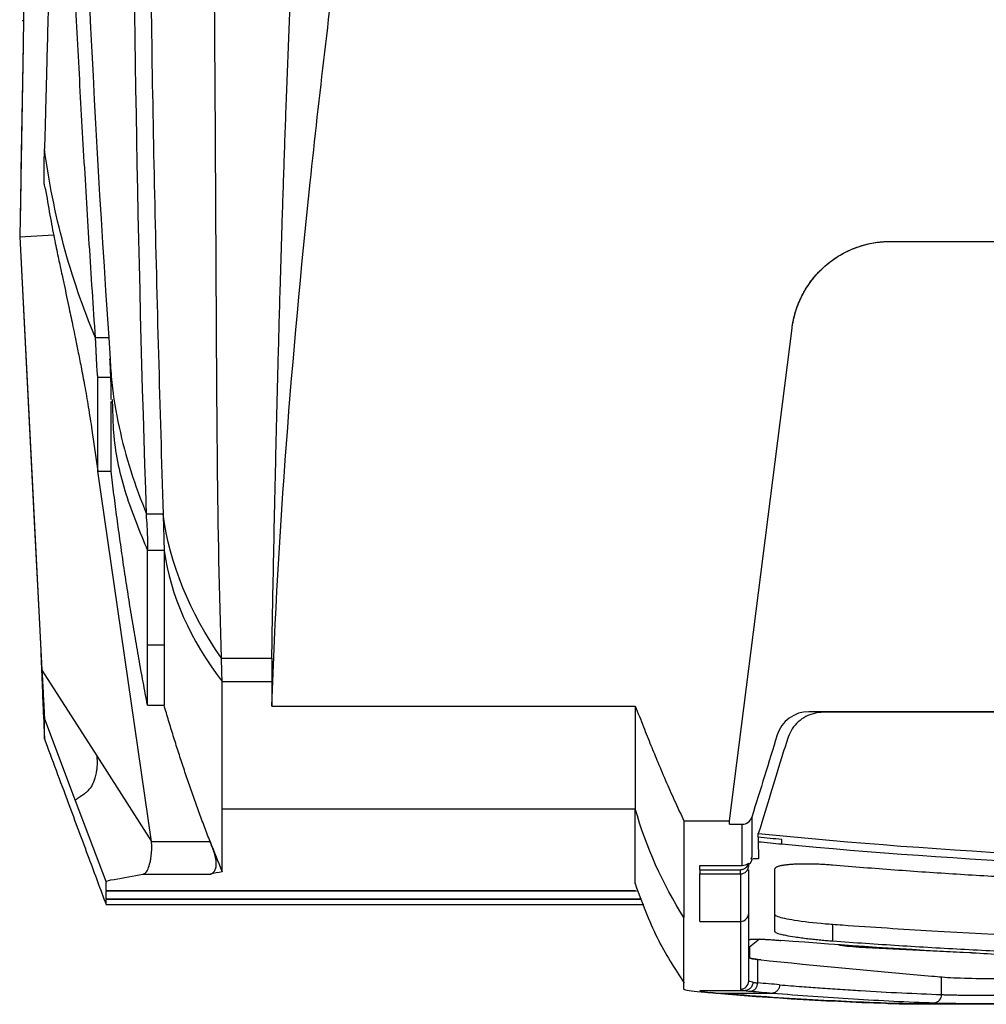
# Model space of a CAD drawing. Header units: millimetres. Extents: x -508 to 796, y -404 to 760.
# Tile 83 of 116: x 164 to 223, y 422 to 481. Entities that reach past the tile are written whole.
import ezdxf

# ---------------------------------------------------------------- set-up
doc = ezdxf.new("R2010")
doc.units = ezdxf.units.MM

msp = doc.modelspace()

# ---------------------------------------------------------------- linework, layer by layer
at = {"color": 7, "linetype": 'Continuous', "lineweight": 25}
for p, q in [((165.114, 503.58), (164.696, 479.647)), ((164.645, 481.018), (164.758, 481.018)), ((164.698, 479.511), (164.568, 471.934)), ((164.694, 479.551), (164.576, 472.606)), ((164.569, 471.934), (164.566, 471.793)), ((166.05, 470.848), (165.984, 471.079)), ((164.491, 467.967), (166.541, 468.078)), ((164.491, 467.957), (164.491, 467.967)), ((164.491, 467.967), (165.834, 441.812)), ((217.055, 467.689), (268.88, 467.689)), ((217.055, 467.689), (217.055, 467.686)), ((217.055, 467.686), (268.88, 467.686)), ((207.336, 432.707), (211.102, 462.446)), ((207.336, 432.704), (211.102, 462.442)), ((211.102, 462.446), (211.102, 462.442)), ((169.864, 461.861), (169.064, 461.861)), ((169.864, 461.861), (169.95, 460.602)), ((169.206, 459.481), (170.006, 459.481)), ((170.067, 458.137), (170.091, 457.613)), ((170.019, 457.61), (170.019, 457.622)), ((168.848, 456.292), (169.206, 453.818)), ((169.206, 453.818), (170.006, 453.818)), ((172.443, 431.451), (169.206, 453.818)), ((173.206, 449.031), (172.206, 449.031)), ((172.206, 443.332), (173.206, 443.332)), ((165.882, 440.431), (165.783, 442.805)), ((176.668, 442.534), (179.706, 442.534)), ((165.834, 441.812), (169.139, 436.631)), ((176.706, 441.125), (179.706, 441.125)), ((172.206, 439.685), (173.206, 439.685)), ((179.706, 439.639), (201.642, 439.639)), ((273.988, 439.296), (213.001, 439.296)), ((213.001, 439.258), (213.001, 439.296)), ((273.988, 439.258), (213.001, 439.258)), ((165.937, 438.956), (165.938, 438.696)), ((165.985, 438.861), (167.846, 433.931)), ((169.139, 436.631), (172.443, 431.451)), ((167.846, 433.931), (169.706, 429.004)), ((176.706, 433.436), (201.642, 433.436)), ((204.577, 432.707), (207.336, 432.707)), ((207.336, 432.502), (208.102, 432.502)), ((172.443, 431.451), (175.984, 431.451)), ((208.638, 430.409), (208.625, 430.409)), ((208.638, 430.409), (208.673, 430.523)), ((205.54, 430.019), (208.101, 430.019)), ((205.54, 429.758), (205.54, 430.019)), ((205.54, 429.758), (207.99, 429.758)), ((208.49, 429.995), (208.49, 430.068)), ((171.923, 429.486), (175.984, 429.486)), ((205.54, 429.502), (207.99, 429.502)), ((208.49, 427.136), (208.49, 429.741)), ((201.642, 428.899), (201.642, 429.016)), ((169.706, 428.496), (201.642, 428.496)), ((169.706, 428.496), (169.706, 428.454)), ((201.718, 428.454), (169.706, 428.454)), ((169.706, 427.99), (169.706, 427.955)), ((169.704, 427.65), (202.15, 427.65)), ((169.706, 427.668), (169.706, 427.955)), ((205.54, 426.64), (207.99, 426.64)), ((213.549, 426.463), (213.549, 425.456)), ((222.213, 424.713), (215.132, 425.074)), ((215.147, 425.081), (221.624, 424.751)), ((209.21, 424.326), (209.032, 424.34)), ((209.032, 422.924), (209.032, 424.34)), ((205.54, 422.462), (208.266, 422.462)), ((206.498, 422.31), (206.21, 422.335)), ((206.498, 422.31), (209.918, 422.31)), ((243.577, 421.646), (220.342, 421.646))]:
    msp.add_line(p, q, dxfattribs=at)
at = {"color": 250, "linetype": 'Continuous', "lineweight": 25}
for p, q in [((169.706, 427.99), (202.012, 427.99)), ((202.026, 427.955), (169.706, 427.955)), ((209.136, 425.565), (208.54, 425.088)), ((220.123, 422.219), (220.123, 423.286))]:
    msp.add_line(p, q, dxfattribs=at)
at = {"color": 7, "linetype": 'Continuous', "lineweight": 25, "flags": 128}
for points in [[(164.696, 479.647), (164.593, 473.807), (164.491, 467.967)], [(164.491, 467.957), (165.393, 450.382), (165.671, 444.977), (165.833, 441.826)], [(173.144, 451.221), (172.644, 451.221), (172.144, 451.221)], [(243.577, 421.631), (231.89, 421.631), (220.204, 421.631)]]:
    msp.add_lwpolyline(points, dxfattribs=at)
at = {"color": 7, "linetype": 'Continuous', "lineweight": 25}
for centre, radius, start, end in [((207.993, 429.998), 0.497, 269.59776, 359.59203), ((207.992, 427.138), 0.498, 269.75109, 359.74891), ((207.99, 423.047), 0.5, 269.95577, 359.9557), ((208.548, 422.907), 0.485, 276.07901, 2.05782), ((219.647, 422.194), 0.476, 275.10615, 3.09418)]:
    msp.add_arc(centre, radius, start, end, dxfattribs=at)
for points, knots in [([(169.064, 461.861), (169, 462.804), (168.873, 464.69), (168.692, 467.521), (168.517, 470.354), (168.349, 473.188), (168.188, 476.024), (168.033, 478.862), (167.885, 481.702), (167.695, 485.529), (167.298, 494.121), (166.874, 505.522), (166.508, 519.035), (166.315, 528.969), (166.205, 537.021), (166.149, 542.623), (166.114, 547.38), (166.095, 551.29), (166.088, 553.615), (166.085, 554.636)], [0, 0, 0, 0, 0.0307929, 0.0615858, 0.0923788, 0.123172, 0.1539656, 0.1847596, 0.2155542, 0.2463498, 0.3091936, 0.4946311, 0.6156828, 0.74556, 0.8146323, 0.874609, 0.9254945, 0.9672913, 1, 1, 1, 1]), ([(172.151, 545.585), (172.149, 540.109), (172.144, 528.059), (172.163, 509.507), (172.297, 489.945), (172.577, 470.484), (172.955, 457.642), (173.144, 451.221)], [0, 0, 0, 0, 0.172343, 0.37922, 0.586136, 0.793083, 1, 1, 1, 1]), ([(176.668, 442.534), (176.416, 450.396), (176.36, 466.194), (176.151, 498.048), (175.99, 522.285), (175.706, 538.544)], [0, 0, 0, 0, 0.25, 0.5, 1, 1, 1, 1]), ([(179.706, 442.534), (179.722, 443.464), (179.757, 445.412), (179.816, 448.469), (179.891, 452.056), (179.981, 456.043), (180.09, 460.423), (180.206, 464.558), (180.326, 468.57), (180.45, 472.358), (180.59, 476.31), (180.746, 480.325), (180.917, 484.395), (181.099, 488.397), (181.294, 492.328), (181.5, 496.188), (181.717, 499.977), (181.872, 502.482), (181.95, 503.721)], [0, 0, 0, 0, 0.046034, 0.09642, 0.151154, 0.223229, 0.293113, 0.366994, 0.426739, 0.490241, 0.552892, 0.62043, 0.68675, 0.75185, 0.81573, 0.878385, 0.93981, 1, 1, 1, 1]), ([(179.706, 439.639), (180.078, 450.197), (181.336, 465.999), (183.511, 484.368), (184.539, 492.225), (185.24, 497.459), (185.596, 500.075), (185.96, 502.688)], [0, 0, 0, 0, 0.5, 0.75, 0.875, 0.875, 1, 1, 1, 1]), ([(166.565, 495.317), (166.56, 495.13), (166.536, 494.214), (166.49, 492.449), (166.422, 489.836), (166.343, 486.843), (166.263, 483.761), (166.188, 480.9), (166.124, 478.461), (166.07, 476.4), (166.026, 474.713), (166, 473.714), (165.988, 473.277)], [0, 0, 0, 0, 0.0252109, 0.1238916, 0.2388333, 0.3790851, 0.5300363, 0.6580027, 0.7689801, 0.8629714, 0.9399779, 1, 1, 1, 1]), ([(165.984, 471.079), (165.983, 471.085), (165.98, 471.099), (165.977, 471.133), (165.974, 471.176), (165.971, 471.231), (165.967, 471.328), (165.964, 471.494), (165.963, 471.762), (165.965, 472.079), (165.97, 472.401), (165.975, 472.707), (165.981, 472.984), (165.986, 473.179), (165.988, 473.277)], [0, 0, 0, 0, 0.0507604, 0.1010401, 0.1510245, 0.2009023, 0.2508636, 0.3746224, 0.5000338, 0.6252964, 0.7492033, 0.8323235, 0.915631, 1, 1, 1, 1]), ([(164.566, 471.793), (164.558, 471.243), (164.543, 470.285), (164.531, 469.683), (164.527, 469.426)], [0, 0, 0, 0, 0.57363, 1, 1, 1, 1]), ([(166.037, 470.902), (166.129, 470.343), (166.313, 469.226), (166.586, 467.835), (166.822, 466.694), (167.034, 465.708), (167.166, 465.095), (167.323, 464.364), (167.464, 463.699), (167.592, 463.093), (167.715, 462.505), (167.854, 461.833), (168.018, 461.022), (168.209, 460.048), (168.421, 458.917), (168.645, 457.636), (168.777, 456.76), (168.848, 456.292)], [0, 0, 0, 0, 0.039984, 0.079942, 0.121139, 0.164679, 0.227108, 0.289436, 0.350399, 0.395224, 0.439363, 0.49247, 0.561279, 0.646073, 0.747189, 0.865018, 1, 1, 1, 1]), ([(211.102, 462.446), (211.114, 462.526), (211.136, 462.686), (211.181, 462.923), (211.235, 463.158), (211.298, 463.39), (211.37, 463.619), (211.452, 463.844), (211.543, 464.067), (211.644, 464.287), (211.881, 464.755), (212.323, 465.436), (212.958, 466.1), (213.535, 466.56), (214.004, 466.866), (214.496, 467.126), (214.966, 467.321), (215.407, 467.464), (215.811, 467.565), (216.221, 467.636), (216.637, 467.681), (216.915, 467.687), (217.055, 467.689)], [0, 0, 0, 0, 0.028047, 0.055938, 0.083716, 0.111427, 0.139117, 0.166831, 0.194616, 0.222515, 0.250575, 0.376224, 0.501932, 0.566774, 0.631679, 0.695414, 0.759213, 0.807597, 0.855633, 0.903555, 0.951599, 1, 1, 1, 1]), ([(211.102, 462.442), (211.114, 462.525), (211.137, 462.691), (211.185, 462.94), (211.244, 463.19), (211.315, 463.441), (211.397, 463.691), (211.492, 463.941), (211.599, 464.188), (211.84, 464.684), (212.292, 465.394), (212.922, 466.063), (213.474, 466.51), (213.889, 466.792), (214.323, 467.036), (214.771, 467.242), (215.228, 467.408), (215.689, 467.535), (216.149, 467.623), (216.604, 467.676), (216.906, 467.683), (217.055, 467.686)], [0, 0, 0, 0, 0.028836, 0.058103, 0.087785, 0.117862, 0.148314, 0.179118, 0.21025, 0.241681, 0.370045, 0.499871, 0.557955, 0.615835, 0.673312, 0.730196, 0.786307, 0.84148, 0.895569, 0.948445, 1, 1, 1, 1]), ([(169.206, 459.481), (169.206, 459.485), (169.205, 459.498), (169.202, 459.534), (169.194, 459.601), (169.183, 459.694), (169.167, 459.845), (169.152, 460.056), (169.144, 460.258), (169.138, 460.369), (169.137, 460.397), (169.135, 460.442), (169.132, 460.506), (169.128, 460.589), (169.123, 460.693), (169.117, 460.819), (169.11, 460.97), (169.101, 461.147), (169.092, 461.354), (169.08, 461.593), (169.069, 461.769), (169.064, 461.861)], [0, 0, 0, 0, 0.022734, 0.064518, 0.125465, 0.195195, 0.251344, 0.383977, 0.50114, 0.505607, 0.516804, 0.534741, 0.559429, 0.590877, 0.629089, 0.674064, 0.72581, 0.784373, 0.849701, 0.921554, 1, 1, 1, 1]), ([(169.917, 460.6), (169.929, 460.373), (169.953, 459.899), (169.978, 459.301), (170, 458.622), (169.999, 458.3), (169.999, 458.145)], [0, 0, 0, 0, 0.239617, 0.497566, 0.75679, 1, 1, 1, 1]), ([(169.206, 453.818), (169.206, 453.869), (169.206, 453.969), (169.206, 454.129), (169.206, 454.295), (169.206, 454.465), (169.206, 454.64), (169.206, 454.819), (169.206, 455.001), (169.206, 455.186), (169.206, 455.372), (169.206, 455.561), (169.206, 455.75), (169.206, 455.939), (169.206, 456.129), (169.206, 456.318), (169.206, 456.506), (169.206, 456.693), (169.206, 456.877), (169.206, 457.06), (169.206, 457.24), (169.206, 457.416), (169.206, 457.59), (169.206, 457.759), (169.206, 457.924), (169.206, 458.085), (169.206, 458.241), (169.206, 458.392), (169.206, 458.537), (169.206, 458.677), (169.206, 458.811), (169.206, 458.939), (169.206, 459.06), (169.206, 459.175), (169.206, 459.283), (169.206, 459.384), (169.206, 459.449), (169.206, 459.481)], [0, 0, 0, 0, 0.045365, 0.089743, 0.133132, 0.175533, 0.216947, 0.257372, 0.29681, 0.335259, 0.372721, 0.409195, 0.444682, 0.47918, 0.512691, 0.545214, 0.576749, 0.607297, 0.636856, 0.665428, 0.693012, 0.719608, 0.745216, 0.769837, 0.793469, 0.816114, 0.83777, 0.858439, 0.87812, 0.896813, 0.914518, 0.931235, 0.946964, 0.961705, 0.975458, 0.988223, 1, 1, 1, 1]), ([(170.006, 453.818), (170.006, 454.24), (170.006, 455.085), (170.006, 456.548), (170.006, 457.695), (170.006, 458.019)], [0, 0, 0, 0, 0.417811, 0.835631, 1, 1, 1, 1]), ([(172.206, 439.685), (172.117, 440.154), (171.938, 441.091), (171.683, 442.499), (171.438, 443.908), (171.203, 445.319), (170.978, 446.732), (170.763, 448.146), (170.558, 449.562), (170.363, 450.979), (170.178, 452.398), (170.063, 453.345), (170.006, 453.818)], [0, 0, 0, 0, 0.100031, 0.200041, 0.300036, 0.40002, 0.5, 0.59998, 0.699964, 0.799959, 0.899969, 1, 1, 1, 1]), ([(173.144, 451.221), (173.145, 451.192), (173.147, 451.119), (173.152, 450.989), (173.157, 450.82), (173.163, 450.644), (173.17, 450.411), (173.178, 450.144), (173.187, 449.845), (173.193, 449.616), (173.198, 449.454), (173.2, 449.342), (173.203, 449.243), (173.204, 449.154), (173.206, 449.08), (173.206, 449.048), (173.206, 449.031)], [0, 0, 0, 0, 0.027471, 0.069162, 0.125109, 0.194431, 0.250243, 0.375342, 0.500284, 0.625072, 0.693305, 0.750063, 0.81254, 0.875191, 0.937711, 1, 1, 1, 1]), ([(179.706, 442.534), (179.706, 442.494), (179.706, 442.418), (179.706, 442.313), (179.706, 442.22), (179.706, 442.139), (179.706, 441.979), (179.706, 441.813), (179.706, 441.617), (179.706, 441.463), (179.706, 441.347), (179.706, 441.261), (179.706, 441.202), (179.706, 441.153), (179.706, 441.133), (179.706, 441.125)], [0, 0, 0, 0, 0.058406, 0.11176, 0.160221, 0.203841, 0.24262, 0.425098, 0.499817, 0.629168, 0.757215, 0.798101, 0.881123, 0.955067, 1, 1, 1, 1]), ([(165.833, 441.826), (165.836, 441.776), (165.841, 441.677), (165.849, 441.529), (165.856, 441.384), (165.863, 441.241), (165.874, 441.035), (165.887, 440.773), (165.901, 440.483), (165.913, 440.236), (165.921, 440.064), (165.926, 439.953), (165.929, 439.885), (165.93, 439.867), (165.93, 439.859)], [0, 0, 0, 0, 0.050286, 0.100065, 0.149609, 0.199188, 0.249077, 0.370946, 0.492834, 0.616712, 0.741327, 0.828036, 0.913783, 1, 1, 1, 1]), ([(165.834, 441.812), (165.837, 441.757), (165.843, 441.648), (165.851, 441.486), (165.859, 441.324), (165.868, 441.164), (165.876, 441.006), (165.885, 440.84), (165.896, 440.621), (165.912, 440.288), (165.933, 439.874), (165.951, 439.526), (165.964, 439.3), (165.971, 439.156), (165.977, 439.044), (165.981, 438.953), (165.984, 438.888), (165.985, 438.87), (165.985, 438.861)], [0, 0, 0, 0, 0.036552, 0.073106, 0.109669, 0.146244, 0.18283, 0.219424, 0.263353, 0.341109, 0.469036, 0.601344, 0.679295, 0.735762, 0.801882, 0.867973, 0.934009, 1, 1, 1, 1]), ([(179.706, 441.125), (179.706, 440.955), (179.706, 440.447), (179.706, 439.961), (179.706, 439.639)], [0, 0, 0, 0, 0.335932, 1, 1, 1, 1]), ([(165.935, 439.135), (165.933, 439.199), (165.927, 439.35), (165.909, 439.796), (165.891, 440.215), (165.882, 440.431)], [0, 0, 0, 0, 0.263602, 0.618786, 1, 1, 1, 1]), ([(165.93, 439.859), (165.93, 439.813), (165.931, 439.723), (165.932, 439.596), (165.933, 439.518), (165.933, 439.48)], [0, 0, 0, 0, 0.333335, 0.666667, 1, 1, 1, 1]), ([(165.933, 439.48), (165.933, 439.437), (165.934, 439.352), (165.935, 439.237), (165.936, 439.133), (165.936, 439.038), (165.936, 438.984), (165.937, 438.956)], [0, 0, 0, 0, 0.2, 0.399997, 0.599993, 0.799993, 1, 1, 1, 1]), ([(175.984, 431.451), (175.869, 431.752), (175.638, 432.353), (175.303, 433.26), (174.977, 434.169), (174.659, 435.081), (174.351, 435.996), (174.051, 436.913), (173.76, 437.834), (173.477, 438.758), (173.296, 439.376), (173.206, 439.685)], [0, 0, 0, 0, 0.111173, 0.222307, 0.333411, 0.444497, 0.555573, 0.666651, 0.777742, 0.888854, 1, 1, 1, 1]), ([(201.642, 439.639), (201.805, 439.222), (202.116, 438.426), (202.57, 437.295), (203.035, 436.162), (203.524, 435.014), (204.047, 433.834), (204.403, 433.075), (204.577, 432.707)], [0, 0, 0, 0, 0.1785, 0.340411, 0.485742, 0.666229, 0.837633, 1, 1, 1, 1]), ([(213.001, 439.258), (212.63, 439.258), (212.262, 439.168), (211.604, 438.829), (211.323, 438.572), (211.019, 438.107), (210.94, 437.938), (210.818, 437.59), (210.759, 437.415), (210.585, 436.889), (210.478, 436.535), (209.936, 434.77), (209.502, 433.358), (209.068, 431.946)], [0, 0, 0, 0, 0.125, 0.125, 0.25, 0.25, 0.3125, 0.3125, 0.375, 0.375, 0.5, 0.5, 1, 1, 1, 1]), ([(165.984, 438.481), (165.984, 438.52), (165.983, 438.598), (165.983, 438.724), (165.982, 438.815), (165.982, 438.861)], [0, 0, 0, 0, 0.333344, 0.666676, 1, 1, 1, 1]), ([(165.938, 438.656), (165.952, 438.359), (165.968, 438.018), (165.982, 437.722), (165.984, 437.682)], [0, 0, 0, 0, 0.8679463, 1, 1, 1, 1]), ([(165.985, 437.651), (165.985, 437.651), (165.985, 437.65), (165.986, 437.66), (165.986, 437.678), (165.986, 437.706), (165.986, 437.743), (165.986, 437.789), (165.986, 437.858), (165.986, 437.959), (165.986, 438.105), (165.985, 438.275), (165.984, 438.413), (165.984, 438.481)], [0, 0, 0, 0, 0.070896, 0.141967, 0.213215, 0.284641, 0.356245, 0.42803, 0.499996, 0.625848, 0.751129, 0.875844, 1, 1, 1, 1]), ([(165.962, 437.713), (166.448, 436.408), (167.35, 433.983), (168.599, 430.625), (169.36, 428.581), (169.706, 427.65)], [0, 0, 0, 0, 0.387886, 0.721134, 1, 1, 1, 1]), ([(169.139, 436.631), (169.141, 436.605), (169.151, 436.511), (169.159, 436.369), (169.161, 436.212), (169.157, 436.036), (169.141, 435.827), (169.083, 435.442), (168.968, 435.068), (168.767, 434.697), (168.577, 434.485), (168.323, 434.265), (168.131, 434.144), (167.982, 434.052), (167.908, 434.003), (167.857, 433.962), (167.85, 433.941), (167.846, 433.931)], [0, 0, 0, 0, 0.011469, 0.041933, 0.06274, 0.082845, 0.123702, 0.164565, 0.287628, 0.366895, 0.501449, 0.571908, 0.750532, 0.812952, 0.875394, 0.937734, 1, 1, 1, 1]), ([(208.102, 432.502), (208.231, 432.502), (208.356, 432.545), (208.56, 432.7), (208.636, 432.809), (208.674, 432.931)], [0, 0, 0, 0, 0.5, 0.5, 1, 1, 1, 1]), ([(209.067, 431.716), (209.066, 431.678), (209.066, 431.639), (209.066, 431.601), (209.066, 431.576), (209.066, 431.55), (209.066, 431.524), (209.066, 431.499), (209.066, 431.474), (209.066, 431.449)], [0, 0, 0, 0, 0.000651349, 0.000651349, 0.000651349, 0.001092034, 0.001092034, 0.001092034, 0.001523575, 0.001523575, 0.001523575, 0.001523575]), ([(209.068, 431.946), (220.524, 430.791), (232.04, 430.212), (249.317, 430.213), (255.075, 430.358), (266.572, 430.937), (272.316, 431.371), (278.045, 431.949)], [0, 0, 0, 0, 0.5, 0.5, 0.75, 0.75, 1, 1, 1, 1]), ([(171.921, 429.486), (171.939, 429.49), (171.973, 429.498), (172.02, 429.521), (172.065, 429.551), (172.107, 429.589), (172.154, 429.645), (172.239, 429.782), (172.309, 429.983), (172.372, 430.249), (172.406, 430.432), (172.435, 430.64), (172.455, 430.833), (172.467, 431.035), (172.466, 431.243), (172.451, 431.382), (172.443, 431.451)], [0, 0, 0, 0, 0.0443772, 0.0887692, 0.1331881, 0.1776346, 0.2221008, 0.2959955, 0.4991926, 0.5560466, 0.6541059, 0.722558, 0.7909921, 0.861014, 0.9306341, 1, 1, 1, 1]), ([(175.984, 429.486), (176.001, 429.49), (176.035, 429.499), (176.082, 429.521), (176.124, 429.547), (176.161, 429.577), (176.193, 429.608), (176.221, 429.639), (176.274, 429.712), (176.336, 429.853), (176.366, 430.105), (176.333, 430.405), (176.263, 430.685), (176.177, 430.938), (176.091, 431.172), (176.022, 431.351), (175.984, 431.451)], [0, 0, 0, 0, 0.046612, 0.089581, 0.128909, 0.1646, 0.19666, 0.225096, 0.249918, 0.37953, 0.500025, 0.61996, 0.750224, 0.812101, 0.895346, 1, 1, 1, 1]), ([(210.49, 431.311), (221.473, 430.269), (238.35, 429.47), (260.415, 430.023), (271.421, 430.821), (276.587, 431.311)], [0.879721, 0.879721, 0.879721, 0.879721, 19.113984, 28.770805, 37.346563, 37.346563, 37.346563, 37.346563]), ([(208.673, 430.523), (208.667, 430.503), (208.66, 430.483), (208.643, 430.445), (208.634, 430.427), (208.625, 430.409)], [0, 0, 0, 0, 0.5, 0.5, 1, 1, 1, 1]), ([(209.077, 430.409), (209.017, 430.409), (208.902, 430.409), (208.788, 430.409), (208.734, 430.409)], [0, 0, 0, 0, 0.523291, 1, 1, 1, 1]), ([(207.99, 429.758), (208.014, 429.759), (208.064, 429.761), (208.136, 429.778), (208.206, 429.806), (208.287, 429.854), (208.372, 429.927), (208.447, 430.033), (208.468, 430.114), (208.479, 430.154)], [0, 0, 0, 0, 0.109665, 0.21763, 0.326469, 0.438696, 0.632767, 0.815403, 1, 1, 1, 1]), ([(213.549, 430.029), (213.487, 430.034), (213.363, 430.044), (213.179, 430.057), (212.997, 430.069), (212.817, 430.078), (212.641, 430.086), (212.466, 430.093), (212.295, 430.097), (212.128, 430.1), (211.965, 430.101), (211.806, 430.101), (211.651, 430.099), (211.501, 430.096), (211.356, 430.091), (211.216, 430.084), (211.082, 430.076), (210.954, 430.066), (210.833, 430.054), (210.719, 430.041), (210.612, 430.026), (210.512, 430.01), (210.421, 429.992), (210.338, 429.972), (210.265, 429.95), (210.201, 429.926), (210.147, 429.901), (210.104, 429.874), (210.073, 429.845), (210.053, 429.814), (210.05, 429.791), (210.049, 429.78)], [0, 0, 0, 0, 0.033965, 0.067492, 0.100727, 0.133813, 0.166836, 0.199789, 0.232658, 0.265432, 0.298139, 0.330852, 0.363643, 0.396578, 0.429676, 0.46292, 0.496292, 0.529785, 0.56347, 0.597443, 0.631802, 0.66659, 0.701721, 0.737087, 0.77273, 0.809093, 0.846115, 0.883677, 0.921741, 0.960454, 1, 1, 1, 1]), ([(210.049, 429.78), (210.049, 429.663), (210.049, 429.428), (210.049, 429.089), (210.049, 428.76), (210.049, 428.442), (210.049, 428.134), (210.049, 427.836), (210.049, 427.549), (210.049, 427.273), (210.049, 427.007), (210.049, 426.751), (210.049, 426.506), (210.049, 426.271), (210.049, 426.123), (210.049, 426.049)], [0, 0, 0, 0, 0.07697, 0.153926, 0.23087, 0.307804, 0.384728, 0.461646, 0.538557, 0.615465, 0.69237, 0.769275, 0.84618, 0.923088, 1, 1, 1, 1]), ([(243.538, 428.771), (242.912, 428.772), (241.661, 428.774), (239.785, 428.789), (237.908, 428.814), (236.032, 428.848), (234.157, 428.893), (232.282, 428.947), (230.407, 429.01), (228.532, 429.084), (226.658, 429.168), (224.784, 429.261), (222.911, 429.364), (221.038, 429.477), (219.165, 429.6), (217.292, 429.733), (215.42, 429.875), (214.173, 429.978), (213.549, 430.029)], [0, 0, 0, 0, 0.062514, 0.125018, 0.187514, 0.250003, 0.312488, 0.37497, 0.43745, 0.499931, 0.562414, 0.624901, 0.687394, 0.749894, 0.812402, 0.874922, 0.937454, 1, 1, 1, 1]), ([(205.54, 426.64), (205.54, 426.747), (205.54, 426.96), (205.54, 427.294), (205.54, 427.636), (205.54, 427.989), (205.54, 428.351), (205.54, 428.724), (205.54, 429.106), (205.54, 429.37), (205.54, 429.502)], [0, 0, 0, 0, 0.12574, 0.251264, 0.376574, 0.501672, 0.626561, 0.751244, 0.875723, 1, 1, 1, 1]), ([(169.708, 429.016), (169.708, 429.014), (169.706, 429.01), (169.706, 429.006), (169.706, 429.004)], [0, 0, 0, 0, 0.4957898, 1, 1, 1, 1]), ([(201.627, 428.931), (202.043, 427.803), (202.858, 425.59), (204.026, 423.79), (204.598, 422.907)], [0, 0, 0, 0, 0.509688, 1, 1, 1, 1]), ([(210.057, 427.057), (210.073, 427.017), (210.112, 426.977), (210.445, 426.862), (210.792, 426.786), (211.77, 426.632), (212.566, 426.538), (213.404, 426.474), (213.549, 426.464)], [13.311015, 13.311015, 13.311015, 13.311015, 13.551669, 13.551669, 13.924393, 13.924393, 14.350108, 14.439103, 14.439103, 14.439103, 14.439103]), ([(213.549, 426.464), (213.749, 426.449), (215.745, 426.312), (225.728, 425.633), (235.534, 425.401), (243.538, 425.368)], [14.439103, 14.439103, 14.439103, 14.439103, 14.5616, 15.664077, 20.562681, 20.562681, 20.562681, 20.562681]), ([(210.049, 426.049), (210.05, 426.043), (210.052, 426.031), (210.068, 426.009), (210.101, 425.983), (210.159, 425.952), (210.259, 425.912), (210.435, 425.86), (210.754, 425.789), (211.183, 425.715), (211.654, 425.648), (212.048, 425.599), (212.441, 425.555), (212.826, 425.516), (213.194, 425.483), (213.433, 425.465), (213.549, 425.456)], [0, 0, 0, 0, 0.033264, 0.069145, 0.110117, 0.159062, 0.219735, 0.297572, 0.402387, 0.552104, 0.638863, 0.720608, 0.797363, 0.869565, 0.93713, 1, 1, 1, 1]), ([(208.54, 425.542), (208.547, 425.545), (208.563, 425.549), (208.599, 425.556), (208.643, 425.561), (208.695, 425.564), (208.757, 425.567), (208.827, 425.569), (208.905, 425.57), (208.992, 425.57), (209.088, 425.569), (209.194, 425.566), (209.309, 425.562), (209.435, 425.556), (209.571, 425.548), (209.72, 425.539), (209.881, 425.528), (210.075, 425.514), (210.262, 425.5), (210.39, 425.49), (210.436, 425.487)], [0, 0, 0, 0, 0.048517, 0.09546, 0.141345, 0.186658, 0.23186, 0.277392, 0.32368, 0.371138, 0.420173, 0.47119, 0.524597, 0.580764, 0.640118, 0.703179, 0.770556, 0.842966, 0.943538, 1, 1, 1, 1]), ([(208.54, 425.088), (208.54, 424.871), (208.54, 424.664), (208.54, 424.43), (208.647, 424.388), (208.928, 424.349), (212.679, 423.958), (215.973, 423.644), (219.751, 423.317), (219.958, 423.3), (220.54, 423.25), (221.095, 423.224), (222.319, 423.193), (222.968, 423.184), (225.515, 423.184), (227.4, 423.184), (229.284, 423.184)], [22.244392, 22.244392, 22.244392, 22.244392, 25.290772, 25.290772, 25.65573, 25.917921, 25.917921, 32.344034, 32.344034, 32.714705, 32.714705, 33.381265, 33.381265, 33.97104, 33.97104, 35.648902, 35.648902, 35.648902, 35.648902]), ([(221.976, 424.728), (221.969, 424.728), (221.961, 424.729), (218.111, 424.929), (214.271, 425.181), (210.436, 425.487)], [0.047978, 0.047978, 0.047978, 0.047978, 0.05875, 0.05875, 5.359272, 5.359272, 5.359272, 5.359272]), ([(213.549, 425.456), (214.215, 425.409), (215.546, 425.314), (217.543, 425.183), (219.541, 425.061), (221.539, 424.95), (223.538, 424.848), (225.536, 424.756), (227.535, 424.673), (229.535, 424.6), (231.534, 424.537), (233.534, 424.484), (235.534, 424.44), (237.535, 424.406), (239.536, 424.382), (241.537, 424.367), (242.871, 424.365), (243.538, 424.364)], [0, 0, 0, 0, 0.066704, 0.133395, 0.200076, 0.266748, 0.333413, 0.400072, 0.466726, 0.533378, 0.600029, 0.666681, 0.733334, 0.799991, 0.866654, 0.933323, 1, 1, 1, 1]), ([(215.132, 425.074), (214.892, 425.09), (214.65, 425.109), (214.224, 425.15), (214.038, 425.172), (213.899, 425.194)], [0, 0, 0, 0, 0.5, 0.5, 1, 1, 1, 1]), ([(215.147, 425.081), (215.109, 425.084), (215.029, 425.089), (214.907, 425.098), (214.78, 425.108), (214.65, 425.119), (214.499, 425.133), (214.336, 425.15), (214.171, 425.169), (214.083, 425.182), (214.039, 425.188)], [0, 0, 0, 0, 0.089123, 0.183736, 0.28384, 0.389438, 0.500528, 0.666994, 0.833485, 1, 1, 1, 1]), ([(208.926, 424.352), (208.899, 424.355), (208.844, 424.361), (208.767, 424.372), (208.694, 424.384), (208.628, 424.397), (208.571, 424.411), (208.526, 424.426), (208.496, 424.442), (208.492, 424.454), (208.49, 424.46)], [0, 0, 0, 0, 0.0959573, 0.2002132, 0.3127673, 0.4336193, 0.5627691, 0.700216, 0.8459598, 1, 1, 1, 1]), ([(224.434, 424.507), (224.244, 424.537), (224.009, 424.566), (223.236, 424.647), (222.614, 424.695), (221.976, 424.728)], [5.359272, 5.359272, 5.359272, 5.359272, 5.81767, 5.81767, 6.697352, 6.697352, 6.697352, 6.697352]), ([(208.736, 422.962), (208.735, 422.903), (208.724, 422.84), (208.677, 422.719), (208.641, 422.66), (208.55, 422.563), (208.495, 422.525), (208.38, 422.475), (208.321, 422.463), (208.266, 422.462)], [0, 0, 0, 0, 0.25, 0.25, 0.5, 0.5, 0.75, 0.75, 1, 1, 1, 1]), ([(208.736, 422.962), (208.758, 422.958), (208.8, 422.951), (208.873, 422.942), (208.949, 422.933), (209.005, 422.927), (209.032, 422.924)], [0, 0, 0, 0, 0.26151, 0.515346, 0.76151, 1, 1, 1, 1]), ([(210.351, 422.81), (210.35, 422.752), (210.34, 422.689), (210.296, 422.568), (210.263, 422.509), (210.179, 422.412), (210.128, 422.374), (210.023, 422.324), (209.969, 422.312), (209.918, 422.31)], [0, 0, 0, 0, 0.25, 0.25, 0.5, 0.5, 0.75, 0.75, 1, 1, 1, 1]), ([(210.351, 422.81), (210.8, 422.773), (211.614, 422.708), (212.833, 422.616), (214.013, 422.535), (215.657, 422.431), (217.695, 422.318), (219.324, 422.252), (220.123, 422.219)], [0, 0, 0, 0, 0.1378567, 0.2500296, 0.3742634, 0.5000337, 0.7547661, 1, 1, 1, 1]), ([(205.54, 422.462), (205.543, 422.457), (205.55, 422.448), (205.573, 422.433), (205.607, 422.42), (205.653, 422.407), (205.71, 422.395), (205.778, 422.383), (205.854, 422.372), (205.937, 422.362), (206.025, 422.352), (206.115, 422.343), (206.179, 422.337), (206.21, 422.335)], [0, 0, 0, 0, 0.107385, 0.211642, 0.312588, 0.410142, 0.504308, 0.595153, 0.682731, 0.767041, 0.848056, 0.925726, 1, 1, 1, 1]), ([(217.479, 421.678), (216.564, 421.708), (215.649, 421.742), (213.818, 421.824), (212.903, 421.871), (211.073, 421.976), (210.158, 422.035), (208.328, 422.163), (207.413, 422.236), (206.498, 422.31)], [0, 0, 0, 0, 0.25, 0.25, 0.5, 0.5, 0.75, 0.75, 1, 1, 1, 1]), ([(209.918, 422.31), (210.732, 422.244), (211.546, 422.179), (213.175, 422.062), (213.989, 422.008), (216.432, 421.861), (218.061, 421.78), (219.69, 421.719)], [0, 0, 0, 0, 0.25, 0.25, 0.5, 0.5, 1, 1, 1, 1]), ([(220.123, 422.219), (220.158, 422.218), (220.229, 422.215), (220.347, 422.211), (220.473, 422.207), (220.606, 422.204), (220.747, 422.2), (220.895, 422.197), (221.049, 422.194), (221.21, 422.191), (221.376, 422.189), (221.547, 422.186), (221.723, 422.184), (221.903, 422.182), (222.086, 422.18), (222.273, 422.179), (222.463, 422.178), (222.654, 422.176), (222.848, 422.176), (223.043, 422.175), (223.238, 422.174), (223.434, 422.174), (223.565, 422.174), (223.63, 422.174)], [0, 0, 0, 0, 0.049104, 0.098059, 0.146865, 0.195522, 0.244031, 0.292392, 0.340604, 0.388667, 0.436582, 0.484348, 0.531967, 0.579437, 0.626758, 0.673932, 0.720957, 0.767834, 0.814563, 0.861144, 0.907577, 0.953863, 1, 1, 1, 1]), ([(220.204, 421.631), (219.506, 421.631), (218.806, 421.634), (217.598, 421.647), (217.089, 421.657), (216.74, 421.67)], [0, 0, 0, 0, 0.5, 0.5, 1, 1, 1, 1]), ([(220.342, 421.646), (220.27, 421.646), (220.128, 421.646), (219.919, 421.647), (219.715, 421.647), (219.517, 421.648), (219.325, 421.649), (219.139, 421.65), (218.958, 421.652), (218.784, 421.654), (218.615, 421.656), (218.452, 421.658), (218.295, 421.66), (218.144, 421.663), (217.999, 421.666), (217.86, 421.669), (217.726, 421.672), (217.598, 421.676), (217.519, 421.678), (217.479, 421.68)], [0, 0, 0, 0, 0.062284, 0.123122, 0.182692, 0.241182, 0.298792, 0.35573, 0.412212, 0.468459, 0.524696, 0.581145, 0.63803, 0.695566, 0.753963, 0.813421, 0.874129, 0.936267, 1, 1, 1, 1]), ([(219.69, 421.719), (219.89, 421.712), (220.132, 421.706), (220.55, 421.697), (220.7, 421.695), (221.017, 421.69), (221.347, 421.686), (221.703, 421.682), (222.07, 421.679), (222.261, 421.678), (222.837, 421.675), (223.229, 421.674), (223.63, 421.674)], [0, 0, 0, 0, 0.25, 0.25, 0.375, 0.375, 0.5, 0.625, 0.625, 0.75, 0.75, 1, 1, 1, 1])]:
    msp.add_open_spline(points, degree=3, knots=knots, dxfattribs=at)
for points in [[(167.084, 554.636), (167.112, 539.034), (167.461, 507.937), (168.826, 477.17), (169.864, 461.861)], [(172.144, 451.221), (171.607, 467.226), (171.09, 499.635), (171.152, 532.428), (171.152, 548.877)], [(169.064, 461.861), (167.532, 465.525), (166.496, 469.371), (165.988, 473.277)], [(172.206, 449.031), (172.206, 449.088), (172.243, 449.318), (172.221, 449.832), (172.19, 450.456), (172.153, 450.955), (172.144, 451.221)], [(176.668, 442.534), (174.752, 445.268), (173.555, 448.221), (173.144, 451.221)], [(172.206, 443.332), (172.206, 444.905), (172.206, 446.804), (172.206, 449.031)], [(173.206, 449.031), (173.593, 446.303), (174.783, 443.614), (176.706, 441.125)], [(173.206, 449.031), (173.206, 446.804), (173.206, 444.905), (173.206, 443.332)], [(172.206, 439.685), (172.206, 440.595), (172.206, 441.81), (172.206, 443.332)], [(173.206, 443.332), (173.206, 441.81), (173.206, 440.595), (173.206, 439.685)], [(176.706, 441.125), (176.706, 441.203), (176.696, 441.599), (176.678, 442.192), (176.668, 442.534)], [(176.706, 433.436), (176.706, 435.466), (176.706, 438.029), (176.706, 441.125)], [(201.642, 439.639), (201.642, 437.197), (201.642, 435.13), (201.642, 433.436)], [(212.121, 439.297), (211.263, 439.311), (210.456, 438.701), (210.207, 437.889)], [(213.001, 439.296), (212.708, 439.296), (212.417, 439.293), (212.121, 439.297)], [(210.207, 437.889), (209.701, 436.233), (209.186, 434.583), (208.674, 432.931)], [(176.706, 429.636), (176.706, 430.572), (176.706, 431.838), (176.706, 433.436)], [(204.577, 426.866), (203.289, 428.899), (202.297, 431.12), (201.642, 433.436)], [(201.642, 429.636), (201.642, 430.572), (201.642, 431.839), (201.642, 433.436)], [(208.674, 432.931), (208.673, 432.076), (208.673, 431.273), (208.673, 430.523)], [(204.577, 432.707), (204.577, 430.375), (204.577, 428.436), (204.577, 426.866)], [(207.336, 432.502), (207.336, 432.57), (207.336, 432.638), (207.336, 432.707)], [(208.101, 430.019), (208.1, 430.79), (208.101, 431.618), (208.102, 432.502)], [(209.067, 431.716), (209.067, 431.792), (209.067, 431.869), (209.068, 431.946)], [(210.49, 431.577), (210.015, 431.623), (209.541, 431.669), (209.067, 431.716)], [(210.49, 431.311), (210.49, 431.399), (210.49, 431.488), (210.49, 431.577)], [(175.984, 431.451), (176.219, 430.844), (176.459, 430.239), (176.706, 429.636)], [(209.066, 431.449), (209.066, 431.09), (209.07, 430.743), (209.077, 430.409)], [(209.066, 431.449), (209.54, 431.402), (210.015, 431.356), (210.49, 431.311)], [(208.689, 430.409), (208.661, 430.272), (208.585, 430.144), (208.477, 430.056)], [(208.673, 430.409), (208.661, 430.409), (208.649, 430.409), (208.638, 430.409)], [(205.54, 429.758), (205.54, 429.672), (205.54, 429.586), (205.54, 429.502)], [(207.99, 429.502), (207.99, 429.586), (207.99, 429.672), (207.99, 429.758)], [(208.101, 430.019), (208.238, 430.019), (208.372, 430.068), (208.478, 430.155)], [(208.477, 430.056), (208.477, 430.089), (208.477, 430.122), (208.478, 430.155)], [(169.708, 429.016), (169.73, 429.069), (169.898, 429.124), (170.197, 429.175)], [(170.197, 429.175), (170.771, 429.273), (171.351, 429.379), (171.921, 429.485)], [(176.706, 429.636), (176.465, 429.585), (176.225, 429.535), (175.984, 429.486)], [(201.642, 429.016), (201.642, 429.204), (201.642, 429.41), (201.642, 429.636)], [(207.99, 429.502), (207.99, 428.434), (207.99, 427.481), (207.99, 426.64)], [(169.706, 428.496), (169.706, 428.646), (169.706, 428.815), (169.706, 429.004)], [(169.706, 427.99), (169.706, 428.112), (169.706, 428.266), (169.706, 428.454)], [(204.577, 422.54), (204.578, 423.396), (204.578, 424.815), (204.577, 426.866)], [(208.49, 423.046), (208.49, 423.862), (208.49, 425.204), (208.49, 427.136)], [(207.99, 426.64), (207.99, 424.707), (207.99, 423.364), (207.99, 422.547)], [(215.129, 425.074), (215.13, 425.074), (215.131, 425.074), (215.132, 425.074)], [(209.032, 424.34), (208.995, 424.344), (208.96, 424.348), (208.926, 424.352)], [(208.736, 422.962), (208.572, 422.988), (208.49, 423.017), (208.49, 423.046)], [(210.351, 422.81), (209.912, 422.847), (209.472, 422.885), (209.032, 422.924)], [(205.381, 422.379), (204.857, 422.425), (204.577, 422.481), (204.577, 422.54)], [(216.74, 421.67), (212.953, 421.807), (209.167, 422.041), (205.381, 422.379)], [(207.99, 422.547), (207.99, 422.517), (208.082, 422.489), (208.266, 422.462)], [(208.266, 422.462), (208.356, 422.449), (208.467, 422.437), (208.599, 422.425)], [(208.599, 422.425), (209.039, 422.385), (209.478, 422.347), (209.918, 422.31)]]:
    msp.add_open_spline(points, degree=3, dxfattribs=at)
at = {"color": 250, "linetype": 'Continuous', "lineweight": 25}
for points, knots in [([(169.95, 460.602), (169.976, 460.121), (170.05, 458.74), (170.46, 456.475), (171.136, 453.818), (171.808, 452.087), (172.144, 451.221)], [0, 0, 0, 0, 0.150989, 0.433994, 0.716999, 1, 1, 1, 1]), ([(170.091, 457.613), (170.105, 457.055), (170.147, 455.317), (170.804, 452.42), (171.739, 450.161), (172.206, 449.031)], [0, 0, 0, 0, 0.191081, 0.595548, 1, 1, 1, 1])]:
    msp.add_open_spline(points, degree=3, knots=knots, dxfattribs=at)

doc.saveas('drawing.dxf')
